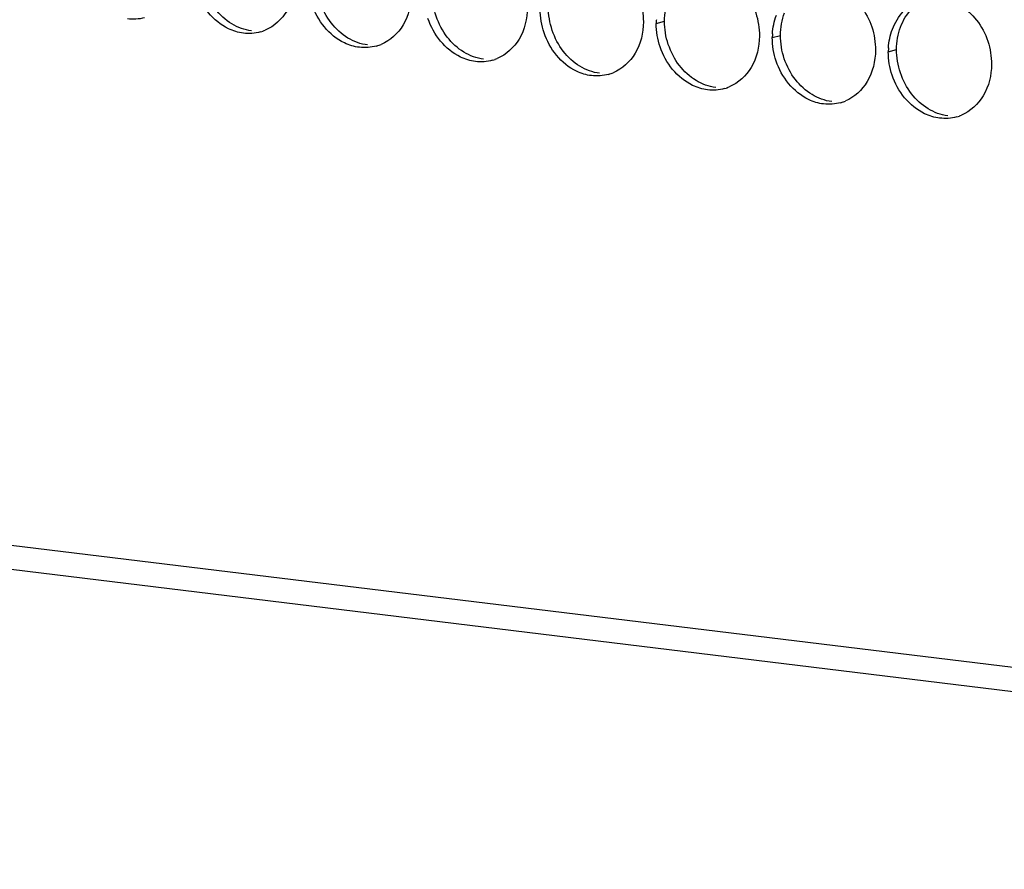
# Paper-space layout '45651_1_3' of a CAD drawing. Header units: millimetres. Extents: x -231 to 594, y 0 to 420.
# Tile 45 of 247: x 120 to 132, y 95 to 106. Entities that reach past the tile are written whole.
import ezdxf

# ---------------------------------------------------------------- set-up
doc = ezdxf.new("R2010")
doc.units = ezdxf.units.MM
doc.header["$LTSCALE"] = 32.67
doc.layers.get('0').update_dxf_attribs({"linetype": 'CONTINUOUS'})
doc.layers.add('02___PRT_ALL_AXES', color=7, linetype='CONTINUOUS')

psp = doc.layouts.new('45651_1_3')

# ---------------------------------------------------------------- linework, layer by layer
at = {"color": 3, "linetype": 'CONTINUOUS'}
for p, q in [((151.523, 95.585), (94.834, 102.504)), ((151.587, 95.262), (94.999, 102.169))]:
    psp.add_line(p, q, dxfattribs=at)
at = {"layer": '02___PRT_ALL_AXES', "color": 7, "linetype": 'CONTINUOUS'}
for p, q in [((127.86, 106.34), (127.968, 106.371)), ((129.38, 106.155), (129.487, 106.185)), ((130.899, 105.969), (131.007, 106))]:
    psp.add_line(p, q, dxfattribs=at)
at = {"layer": '02___PRT_ALL_AXES', "color": 3, "linetype": 'CONTINUOUS'}
for centre, radius, start, end in [((128.752, 106.336), 0.892, 176.518, 179.7169), ((122.527, 106.758), 0.548, 289.7729, 292.7369), ((122.527, 106.756), 0.547, 285.9406, 289.7675), ((130.272, 106.15), 0.892, 176.518, 179.7169), ((124.047, 106.571), 0.547, 285.9406, 289.7675), ((124.046, 106.572), 0.548, 289.7729, 292.7369), ((131.791, 105.965), 0.892, 176.518, 179.7169), ((125.566, 106.385), 0.547, 285.9406, 289.7675), ((125.566, 106.387), 0.548, 289.7729, 292.7369), ((127.086, 106.2), 0.547, 285.9406, 289.7675), ((127.086, 106.201), 0.548, 289.7729, 292.7369), ((128.606, 106.014), 0.547, 285.9406, 289.7675), ((128.605, 106.016), 0.548, 289.7729, 292.7369), ((130.125, 105.829), 0.547, 285.9406, 289.7675), ((130.125, 105.83), 0.548, 289.7729, 292.7369), ((131.645, 105.643), 0.547, 285.9406, 289.7675), ((131.644, 105.645), 0.548, 289.7729, 292.7369)]:
    psp.add_arc(centre, radius, start, end, dxfattribs=at)
for points, knots in [([(127.02, 107.229), (127.204, 107.207), (127.568, 106.966), (127.692, 106.565), (127.691, 106.361)], [0, 0, 0, 0, 0.476473, 1, 1, 1, 1]), ([(128.54, 107.044), (128.724, 107.021), (129.087, 106.78), (129.212, 106.379), (129.211, 106.175)], [0, 0, 0, 0, 0.476473, 1, 1, 1, 1]), ([(123.133, 106.917), (123.132, 106.776), (123.069, 106.5), (122.857, 106.301), (122.739, 106.252)], [0, 0, 0, 0, 0.525086, 1, 1, 1, 1]), ([(122.453, 106.213), (122.386, 106.222), (122.106, 106.306), (121.902, 106.567), (121.832, 106.775)], [0, 0, 0, 0, 0.236458, 1, 1, 1, 1]), ([(130.059, 106.858), (130.243, 106.836), (130.607, 106.595), (130.732, 106.194), (130.731, 105.99)], [0, 0, 0, 0, 0.476473, 1, 1, 1, 1]), ([(124.652, 106.732), (124.652, 106.59), (124.589, 106.314), (124.376, 106.116), (124.258, 106.067)], [0, 0, 0, 0, 0.525086, 1, 1, 1, 1]), ([(131.579, 106.673), (131.763, 106.651), (132.126, 106.409), (132.251, 106.008), (132.25, 105.804)], [0, 0, 0, 0, 0.476473, 1, 1, 1, 1]), ([(123.973, 106.028), (123.905, 106.036), (123.625, 106.12), (123.421, 106.381), (123.351, 106.589)], [0, 0, 0, 0, 0.236458, 1, 1, 1, 1]), ([(126.172, 106.546), (126.171, 106.405), (126.108, 106.129), (125.896, 105.93), (125.778, 105.881)], [0, 0, 0, 0, 0.525086, 1, 1, 1, 1]), ([(125.493, 105.842), (125.425, 105.851), (125.145, 105.935), (124.941, 106.196), (124.871, 106.404)], [0, 0, 0, 0, 0.236458, 1, 1, 1, 1]), ([(127.691, 106.361), (127.691, 106.219), (127.628, 105.943), (127.415, 105.745), (127.297, 105.696)], [0, 0, 0, 0, 0.525086, 1, 1, 1, 1]), ([(127.012, 105.657), (126.945, 105.665), (126.664, 105.749), (126.461, 106.01), (126.391, 106.219)], [0, 0, 0, 0, 0.236458, 1, 1, 1, 1]), ([(129.211, 106.175), (129.21, 106.034), (129.147, 105.758), (128.935, 105.559), (128.817, 105.51)], [0, 0, 0, 0, 0.525086, 1, 1, 1, 1]), ([(128.532, 105.472), (128.464, 105.48), (128.184, 105.564), (127.98, 105.825), (127.91, 106.033)], [0, 0, 0, 0, 0.236458, 1, 1, 1, 1]), ([(130.731, 105.99), (130.73, 105.849), (130.667, 105.572), (130.454, 105.374), (130.337, 105.325)], [0, 0, 0, 0, 0.525086, 1, 1, 1, 1]), ([(130.051, 105.286), (129.984, 105.294), (129.703, 105.378), (129.5, 105.639), (129.43, 105.848)], [0, 0, 0, 0, 0.236458, 1, 1, 1, 1]), ([(132.25, 105.804), (132.25, 105.663), (132.187, 105.387), (131.974, 105.189), (131.856, 105.139)], [0, 0, 0, 0, 0.525086, 1, 1, 1, 1]), ([(131.571, 105.101), (131.503, 105.109), (131.223, 105.193), (131.019, 105.454), (130.949, 105.662)], [0, 0, 0, 0, 0.236458, 1, 1, 1, 1])]:
    psp.add_open_spline(points, degree=3, knots=knots, dxfattribs=at)
at = {"layer": '02___PRT_ALL_AXES', "color": 7, "linetype": 'CONTINUOUS'}
for points in [[(123.604, 106.347), (123.479, 106.509), (123.408, 106.723), (123.409, 106.927)], [(125.123, 106.162), (124.999, 106.323), (124.927, 106.538), (124.928, 106.742)], [(127.968, 106.371), (127.968, 106.471), (127.985, 106.572), (128.02, 106.665)], [(122.303, 106.335), (122.219, 106.386), (122.144, 106.455), (122.084, 106.533)], [(126.643, 105.976), (126.518, 106.138), (126.447, 106.352), (126.448, 106.556)], [(131.06, 106.294), (131.092, 106.382), (131.143, 106.465), (131.207, 106.532)], [(129.487, 106.185), (129.488, 106.285), (129.505, 106.387), (129.54, 106.48)], [(122.561, 106.244), (122.47, 106.255), (122.381, 106.288), (122.303, 106.335)], [(123.822, 106.15), (123.738, 106.201), (123.664, 106.27), (123.604, 106.347)], [(128.163, 105.791), (128.038, 105.952), (127.967, 106.167), (127.968, 106.371)], [(131.007, 106), (131.007, 106.1), (131.024, 106.201), (131.06, 106.294)], [(124.08, 106.059), (123.99, 106.07), (123.9, 106.103), (123.822, 106.15)], [(125.342, 105.965), (125.258, 106.015), (125.183, 106.084), (125.123, 106.162)], [(129.682, 105.605), (129.557, 105.767), (129.486, 105.981), (129.487, 106.185)], [(131.202, 105.42), (131.077, 105.581), (131.006, 105.796), (131.007, 106)], [(125.6, 105.873), (125.509, 105.884), (125.42, 105.917), (125.342, 105.965)], [(126.861, 105.779), (126.777, 105.83), (126.703, 105.899), (126.643, 105.976)], [(127.119, 105.688), (127.029, 105.699), (126.939, 105.732), (126.861, 105.779)], [(128.381, 105.594), (128.297, 105.644), (128.223, 105.713), (128.163, 105.791)], [(129.9, 105.408), (129.817, 105.459), (129.742, 105.528), (129.682, 105.605)], [(128.639, 105.502), (128.548, 105.513), (128.459, 105.546), (128.381, 105.594)], [(130.159, 105.317), (130.068, 105.328), (129.979, 105.361), (129.9, 105.408)], [(131.42, 105.223), (131.336, 105.273), (131.262, 105.342), (131.202, 105.42)], [(131.678, 105.131), (131.588, 105.142), (131.498, 105.175), (131.42, 105.223)]]:
    psp.add_open_spline(points, degree=3, dxfattribs=at)
at = {"layer": '02___PRT_ALL_AXES', "color": 3, "linetype": 'CONTINUOUS'}
for points in [[(126.391, 106.219), (126.358, 106.317), (126.34, 106.422), (126.341, 106.526)], [(121.158, 106.416), (121.086, 106.395), (121.008, 106.39), (120.934, 106.399)], [(129.382, 106.204), (129.387, 106.288), (129.403, 106.371), (129.433, 106.449)], [(130.952, 106.264), (130.985, 106.351), (131.035, 106.434), (131.1, 106.501)], [(127.91, 106.033), (127.877, 106.131), (127.86, 106.236), (127.86, 106.34)], [(130.901, 106.019), (130.906, 106.102), (130.923, 106.186), (130.952, 106.264)], [(122.677, 106.231), (122.605, 106.21), (122.528, 106.204), (122.453, 106.213)], [(129.43, 105.848), (129.397, 105.946), (129.379, 106.051), (129.38, 106.155)], [(124.197, 106.045), (124.125, 106.024), (124.047, 106.019), (123.973, 106.028)], [(125.717, 105.86), (125.645, 105.839), (125.567, 105.833), (125.493, 105.842)], [(130.949, 105.662), (130.916, 105.76), (130.899, 105.865), (130.899, 105.969)], [(127.236, 105.674), (127.164, 105.654), (127.087, 105.648), (127.012, 105.657)], [(128.756, 105.489), (128.684, 105.468), (128.606, 105.462), (128.532, 105.472)], [(130.275, 105.303), (130.203, 105.283), (130.126, 105.277), (130.051, 105.286)], [(131.795, 105.118), (131.723, 105.097), (131.645, 105.091), (131.571, 105.101)]]:
    psp.add_open_spline(points, degree=3, dxfattribs=at)

doc.saveas('drawing.dxf')
